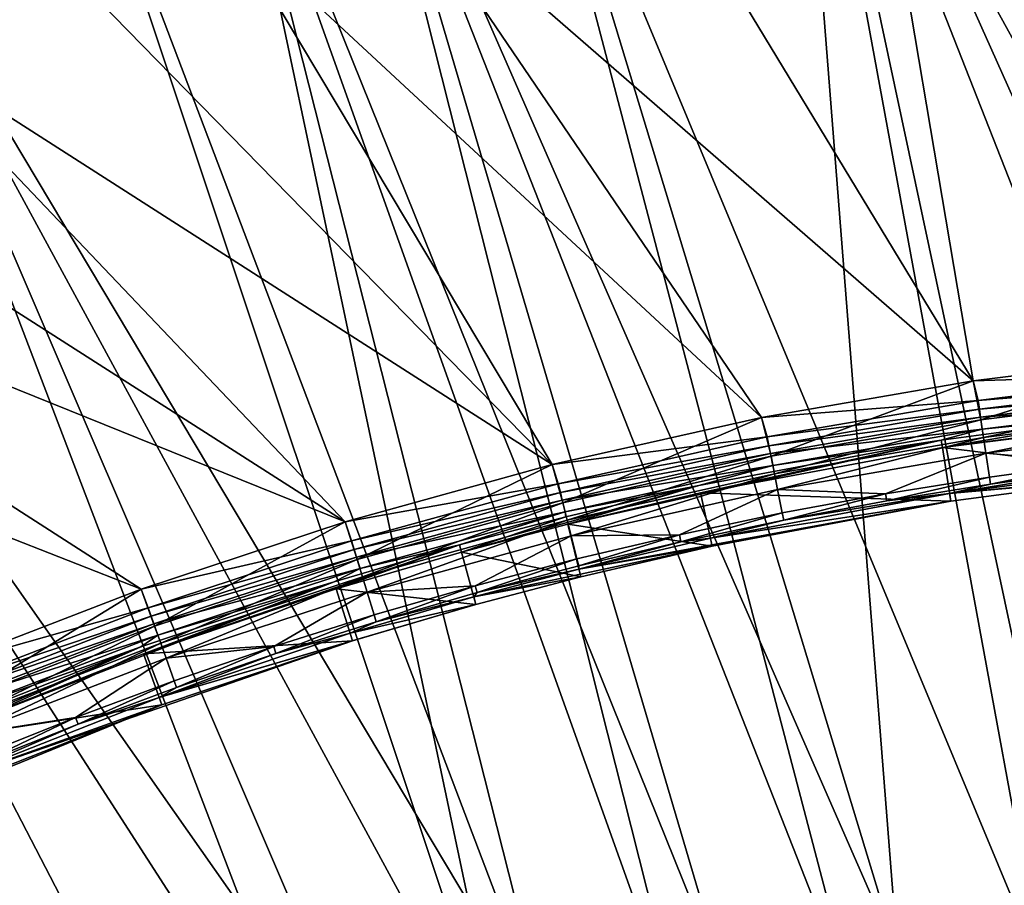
# Model space of a CAD drawing. Header units: metres. Extents: x -901 to 901, y -486 to 401.
# Tile 108 of 256: x -759 to -723, y 341 to 373. Entities that reach past the tile are written whole.
import ezdxf

# ---------------------------------------------------------------- set-up
doc = ezdxf.new("R2010")
doc.units = ezdxf.units.M

msp = doc.modelspace()

# ---------------------------------------------------------------- linework, layer by layer
at = {"layer": 'top'}
for points in [[(-727.468689, 382.095093, -620), (-721.199768, 382.908966, -620), (-715.855591, 360.984344, -620)], [(-721.199829, 382.908966, -618), (-727.468689, 382.095093, -618), (-715.855591, 360.984344, -618)], [(-723.735596, 360.012451, -620), (-736.215576, 380.588623, -620), (-727.468689, 382.095093, -620)], [(-727.468689, 382.095093, -618), (-736.215576, 380.588623, -618), (-723.735596, 360.012451, -618)], [(-723.735596, 360.012451, -620), (-727.468689, 382.095093, -620), (-715.855591, 360.984344, -620)], [(-715.855591, 360.984344, -618), (-727.468689, 382.095093, -618), (-723.735596, 360.012451, -618)], [(-745.127625, 378.598724, -620), (-736.215576, 380.588623, -620), (-723.735596, 360.012451, -620)], [(-723.735596, 360.012451, -618), (-736.215576, 380.588623, -618), (-745.127625, 378.598724, -618)], [(-751.276978, 376.950012, -620), (-745.127625, 378.598724, -620), (-731.558472, 358.65506, -620)], [(-745.127625, 378.598724, -618), (-751.276978, 376.950012, -618), (-731.558472, 358.65506, -618)], [(-731.558472, 358.65506, -620), (-745.127625, 378.598724, -620), (-723.735596, 360.012451, -620)], [(-723.735596, 360.012451, -618), (-745.127625, 378.598724, -618), (-731.558472, 358.65506, -618)], [(-739.305298, 356.915436, -620), (-757.136353, 375.162994, -620), (-751.276978, 376.950012, -620)], [(-751.276978, 376.950012, -618), (-757.136353, 375.162994, -618), (-739.305298, 356.915436, -618)], [(-739.305298, 356.915436, -620), (-751.276978, 376.950012, -620), (-731.558472, 358.65506, -620)], [(-731.558472, 358.65506, -618), (-751.276978, 376.950012, -618), (-739.305298, 356.915436, -618)], [(-764.063416, 372.769196, -618), (-757.136353, 375.162994, -618), (-762.799561, 374.238953, -617.90625)], [(-757.136353, 375.162994, -620), (-764.063416, 372.769196, -620), (-762.703735, 373.971069, -619.966919)], [(-764.063416, 372.769196, -620), (-757.136353, 375.162994, -620), (-739.305298, 356.915436, -620)], [(-739.305298, 356.915436, -618), (-757.136353, 375.162994, -618), (-764.063416, 372.769196, -618)], [(-746.957397, 354.797821, -620), (-770.889221, 370.100403, -620), (-764.063416, 372.769196, -620)], [(-764.063416, 372.769196, -618), (-770.889221, 370.100403, -618), (-746.957397, 354.797821, -618)], [(-746.957397, 354.797821, -620), (-764.063416, 372.769196, -620), (-739.305298, 356.915436, -620)], [(-739.305298, 356.915436, -618), (-764.063416, 372.769196, -618), (-746.957397, 354.797821, -618)], [(-777.598694, 367.162872, -620), (-770.889221, 370.100403, -620), (-746.957397, 354.797821, -620)], [(-746.957397, 354.797821, -618), (-770.889221, 370.100403, -618), (-777.598694, 367.162872, -618)], [(-784.185486, 363.959686, -620), (-777.598694, 367.162872, -620), (-754.496399, 352.307281, -620)], [(-777.598694, 367.162872, -618), (-784.185486, 363.959686, -618), (-754.496399, 352.307281, -618)], [(-754.496399, 352.307281, -620), (-777.598694, 367.162872, -620), (-746.957397, 354.797821, -620)], [(-746.957397, 354.797821, -618), (-777.598694, 367.162872, -618), (-754.496399, 352.307281, -618)], [(-761.904114, 349.449799, -620), (-784.185486, 363.959686, -620), (-754.496399, 352.307281, -620)], [(-754.496399, 352.307281, -618), (-784.185486, 363.959686, -618), (-761.904114, 349.449799, -618)], [(-723.735596, 360.012451, -620), (-715.855591, 360.984344, -620), (-715.721863, 360.257629, -620.135986)], [(-715.855591, 360.984344, -618), (-723.735596, 360.012451, -618), (-723.453491, 358.57016, -618.271973)], [(-715.651123, 359.536285, -618.271973), (-715.855591, 360.984344, -618), (-723.453491, 358.57016, -618.271973)], [(-731.558472, 358.65506, -620), (-723.735596, 360.012451, -620), (-723.55957, 359.28717, -620.135986)], [(-723.735596, 360.012451, -618), (-731.558472, 358.65506, -618), (-731.210938, 357.223938, -618.271973)], [(-723.453491, 358.57016, -618.271973), (-723.735596, 360.012451, -618), (-731.210938, 357.223938, -618.271973)], [(-723.55957, 359.28717, -620.135986), (-723.735596, 360.012451, -620), (-715.721863, 360.257629, -620.135986)], [(-723.55957, 359.28717, -620.135986), (-715.721863, 360.257629, -620.135986), (-715.689514, 359.927856, -620.301758)], [(-723.511047, 358.959381, -620.301758), (-723.55957, 359.28717, -620.135986), (-715.689514, 359.927856, -620.301758)], [(-723.511047, 358.959381, -620.301758), (-715.689514, 359.927856, -620.301758), (-715.660767, 359.634369, -620.525452)], [(-723.467957, 358.667664, -620.525452), (-723.511047, 358.959381, -620.301758), (-715.660767, 359.634369, -620.525452)], [(-723.467957, 358.667664, -620.525452), (-715.660767, 359.634369, -620.525452), (-715.617554, 359.19397, -621.115417)], [(-731.352112, 357.934814, -620.135986), (-731.558472, 358.65506, -620), (-723.55957, 359.28717, -620.135986)], [(-731.352112, 357.934814, -620.135986), (-723.55957, 359.28717, -620.135986), (-723.511047, 358.959381, -620.301758)], [(-717.164856, 358.846191, -621.825684), (-709.368103, 359.496033, -621.825684), (-724.876892, 357.541168, -625)], [(-724.876892, 357.541168, -625), (-709.368103, 359.496033, -621.825684), (-717.134949, 358.570068, -625)], [(-723.453491, 358.57016, -618.271973), (-723.356567, 357.914612, -618.603455), (-715.651123, 359.536285, -618.271973)], [(-723.356567, 357.914612, -618.603455), (-715.586426, 358.876709, -618.603455), (-715.651123, 359.536285, -618.271973)], [(-731.287598, 357.609833, -620.301758), (-731.352112, 357.934814, -620.135986), (-723.511047, 358.959381, -620.301758)], [(-731.287598, 357.609833, -620.301758), (-723.511047, 358.959381, -620.301758), (-723.467957, 358.667664, -620.525452)], [(-724.92041, 357.81543, -621.825684), (-717.164856, 358.846191, -621.825684), (-724.876892, 357.541168, -625)], [(-717.164856, 358.846191, -621.825684), (-724.92041, 357.81543, -621.825684), (-723.403198, 358.229919, -621.115417)], [(-723.403198, 358.229919, -621.115417), (-723.467957, 358.667664, -620.525452), (-715.617554, 359.19397, -621.115417)], [(-717.164856, 358.846191, -621.825684), (-723.403198, 358.229919, -621.115417), (-715.617554, 359.19397, -621.115417)], [(-723.356567, 357.914612, -618.603455), (-723.270264, 357.331177, -619.050903), (-715.586426, 358.876709, -618.603455)], [(-723.270264, 357.331177, -619.050903), (-715.528809, 358.289734, -619.050903), (-715.586426, 358.876709, -618.603455)], [(-739.305298, 356.915436, -620), (-731.558472, 358.65506, -620), (-731.352112, 357.934814, -620.135986)], [(-731.558472, 358.65506, -618), (-739.305298, 356.915436, -618), (-738.901367, 355.50119, -618.271973)], [(-731.210938, 357.223938, -618.271973), (-731.558472, 358.65506, -618), (-738.901367, 355.50119, -618.271973)], [(-731.230164, 357.320587, -620.525452), (-731.287598, 357.609833, -620.301758), (-723.467957, 358.667664, -620.525452)], [(-731.230164, 357.320587, -620.525452), (-723.467957, 358.667664, -620.525452), (-723.403198, 358.229919, -621.115417)], [(-731.210938, 357.223938, -618.271973), (-731.081909, 356.573914, -618.603455), (-723.453491, 358.57016, -618.271973)], [(-731.081909, 356.573914, -618.603455), (-723.356567, 357.914612, -618.603455), (-723.453491, 358.57016, -618.271973)], [(-724.876892, 357.541168, -625), (-717.134949, 358.570068, -625), (-716.918945, 356.574097, -625)], [(-731.143982, 356.886566, -621.115417), (-731.230164, 357.320587, -620.525452), (-723.403198, 358.229919, -621.115417)], [(-724.92041, 357.81543, -621.825684), (-731.143982, 356.886566, -621.115417), (-723.403198, 358.229919, -621.115417)], [(-719.295776, 356.979401, -620.230835), (-715.528809, 358.289734, -619.050903), (-723.270264, 357.331177, -619.050903)], [(-739.077271, 356.204285, -620.135986), (-739.305298, 356.915436, -620), (-731.352112, 357.934814, -620.135986)], [(-739.077271, 356.204285, -620.135986), (-731.352112, 357.934814, -620.135986), (-731.287598, 357.609833, -620.301758)], [(-733.876648, 356.138123, -621.825684), (-724.92041, 357.81543, -621.825684), (-738.726807, 354.720093, -625)], [(-738.726807, 354.720093, -625), (-724.92041, 357.81543, -621.825684), (-733.817688, 355.86673, -625)], [(-724.92041, 357.81543, -621.825684), (-733.876648, 356.138123, -621.825684), (-731.143982, 356.886566, -621.115417)], [(-724.92041, 357.81543, -621.825684), (-724.876892, 357.541168, -625), (-733.817688, 355.86673, -625)], [(-731.081909, 356.573914, -618.603455), (-730.967102, 355.995453, -619.050903), (-723.356567, 357.914612, -618.603455)], [(-730.967102, 355.995453, -619.050903), (-723.270264, 357.331177, -619.050903), (-723.356567, 357.914612, -618.603455)], [(-738.996887, 355.882874, -620.301758), (-739.077271, 356.204285, -620.135986), (-731.287598, 357.609833, -620.301758)], [(-738.996887, 355.882874, -620.301758), (-731.287598, 357.609833, -620.301758), (-731.230164, 357.320587, -620.525452)], [(-733.817688, 355.86673, -625), (-724.876892, 357.541168, -625), (-724.562439, 355.558289, -625)], [(-724.876892, 357.541168, -625), (-716.918945, 356.574097, -625), (-724.562439, 355.558289, -625)], [(-738.925293, 355.596802, -620.525452), (-738.996887, 355.882874, -620.301758), (-731.230164, 357.320587, -620.525452)], [(-738.925293, 355.596802, -620.525452), (-731.230164, 357.320587, -620.525452), (-731.143982, 356.886566, -621.115417)], [(-738.901367, 355.50119, -618.271973), (-738.74054, 354.858307, -618.603455), (-731.210938, 357.223938, -618.271973)], [(-738.74054, 354.858307, -618.603455), (-731.081909, 356.573914, -618.603455), (-731.210938, 357.223938, -618.271973)], [(-730.967102, 355.995453, -619.050903), (-726.97467, 355.838196, -620.230835), (-723.270264, 357.331177, -619.050903)], [(-726.97467, 355.838196, -620.230835), (-723.140747, 356.455688, -620.230835), (-723.270264, 357.331177, -619.050903)], [(-716.9505, 356.865356, -621.651367), (-724.608337, 355.847656, -621.651367), (-709.234863, 357.214539, -625)], [(-709.234863, 357.214539, -625), (-724.608337, 355.847656, -621.651367), (-716.918945, 356.574097, -625)], [(-723.270264, 357.331177, -619.050903), (-723.140747, 356.455688, -620.230835), (-719.295776, 356.979401, -620.230835)], [(-746.957397, 354.797821, -620), (-739.305298, 356.915436, -620), (-739.077271, 356.204285, -620.135986)], [(-739.305298, 356.915436, -618), (-746.957397, 354.797821, -618), (-746.502686, 353.405579, -618.271973)], [(-738.901367, 355.50119, -618.271973), (-739.305298, 356.915436, -618), (-746.502686, 353.405579, -618.271973)], [(-738.817932, 355.167511, -621.115417), (-738.925293, 355.596802, -620.525452), (-731.143982, 356.886566, -621.115417)], [(-733.876648, 356.138123, -621.825684), (-738.817932, 355.167511, -621.115417), (-731.143982, 356.886566, -621.115417)], [(-719.263489, 356.716766, -620.924011), (-724.608337, 355.847656, -621.651367), (-716.9505, 356.865356, -621.651367)], [(-723.102051, 356.193939, -620.924011), (-724.608337, 355.847656, -621.651367), (-719.263489, 356.716766, -620.924011)], [(-723.140747, 356.455688, -620.230835), (-723.102051, 356.193939, -620.924011), (-719.295776, 356.979401, -620.230835)], [(-719.295776, 356.979401, -620.230835), (-723.102051, 356.193939, -620.924011), (-719.263489, 356.716766, -620.924011)], [(-738.74054, 354.858307, -618.603455), (-738.597412, 354.286163, -619.050903), (-731.081909, 356.573914, -618.603455)], [(-738.597412, 354.286163, -619.050903), (-730.967102, 355.995453, -619.050903), (-731.081909, 356.573914, -618.603455)], [(-726.929565, 355.577484, -620.924011), (-723.140747, 356.455688, -620.230835), (-726.97467, 355.838196, -620.230835)], [(-723.102051, 356.193939, -620.924011), (-723.140747, 356.455688, -620.230835), (-726.929565, 355.577484, -620.924011)], [(-724.608337, 355.847656, -621.651367), (-724.562439, 355.558289, -625), (-716.918945, 356.574097, -625)], [(-746.712952, 354.099243, -620.135986), (-746.957397, 354.797821, -620), (-739.077271, 356.204285, -620.135986)], [(-746.712952, 354.099243, -620.135986), (-739.077271, 356.204285, -620.135986), (-738.996887, 355.882874, -620.301758)], [(-738.79425, 354.989502, -621.825684), (-733.876648, 356.138123, -621.825684), (-742.657227, 353.682922, -625)], [(-742.657227, 353.682922, -625), (-733.876648, 356.138123, -621.825684), (-738.726807, 354.720093, -625)], [(-733.876648, 356.138123, -621.825684), (-738.79425, 354.989502, -621.825684), (-738.817932, 355.167511, -621.115417)], [(-730.967102, 355.995453, -619.050903), (-738.597412, 354.286163, -619.050903), (-734.598328, 354.3237, -620.230835)], [(-734.598328, 354.3237, -620.230835), (-730.7948, 355.12738, -620.230835), (-730.967102, 355.995453, -619.050903)], [(-730.7948, 355.12738, -620.230835), (-726.97467, 355.838196, -620.230835), (-730.967102, 355.995453, -619.050903)], [(-724.608337, 355.847656, -621.651367), (-723.102051, 356.193939, -620.924011), (-726.929565, 355.577484, -620.924011)], [(-746.616821, 353.782135, -620.301758), (-746.712952, 354.099243, -620.135986), (-738.996887, 355.882874, -620.301758)], [(-746.616821, 353.782135, -620.301758), (-738.996887, 355.882874, -620.301758), (-738.925293, 355.596802, -620.525452)], [(-746.53125, 353.499908, -620.525452), (-746.616821, 353.782135, -620.301758), (-738.925293, 355.596802, -620.525452)], [(-746.53125, 353.499908, -620.525452), (-738.925293, 355.596802, -620.525452), (-738.817932, 355.167511, -621.115417)], [(-738.726807, 354.720093, -625), (-733.817688, 355.86673, -625), (-733.391418, 353.904877, -625)], [(-733.817688, 355.86673, -625), (-724.562439, 355.558289, -625), (-733.391418, 353.904877, -625)], [(-724.608337, 355.847656, -621.651367), (-733.453613, 354.191162, -621.651367), (-724.562439, 355.558289, -625)], [(-733.453613, 354.191162, -621.651367), (-724.608337, 355.847656, -621.651367), (-730.743225, 354.867859, -620.924011)], [(-730.743225, 354.867859, -620.924011), (-726.97467, 355.838196, -620.230835), (-730.7948, 355.12738, -620.230835)], [(-724.608337, 355.847656, -621.651367), (-726.929565, 355.577484, -620.924011), (-730.743225, 354.867859, -620.924011)], [(-730.743225, 354.867859, -620.924011), (-726.929565, 355.577484, -620.924011), (-726.97467, 355.838196, -620.230835)], [(-746.502686, 353.405579, -618.271973), (-746.310425, 352.771362, -618.603455), (-738.901367, 355.50119, -618.271973)], [(-746.310425, 352.771362, -618.603455), (-738.74054, 354.858307, -618.603455), (-738.901367, 355.50119, -618.271973)], [(-733.453613, 354.191162, -621.651367), (-738.310303, 353.056793, -621.651367), (-724.562439, 355.558289, -625)], [(-724.562439, 355.558289, -625), (-738.310303, 353.056793, -621.651367), (-733.391418, 353.904877, -625)], [(-746.402893, 353.076416, -621.115417), (-746.53125, 353.499908, -620.525452), (-738.817932, 355.167511, -621.115417)], [(-738.817932, 355.167511, -621.115417), (-742.731445, 353.950531, -621.825684), (-746.402893, 353.076416, -621.115417)], [(-746.310425, 352.771362, -618.603455), (-746.139282, 352.20694, -619.050903), (-738.74054, 354.858307, -618.603455)], [(-746.139282, 352.20694, -619.050903), (-738.597412, 354.286163, -619.050903), (-738.74054, 354.858307, -618.603455)], [(-738.79425, 354.989502, -621.825684), (-742.731445, 353.950531, -621.825684), (-738.817932, 355.167511, -621.115417)], [(-742.731445, 353.950531, -621.825684), (-738.79425, 354.989502, -621.825684), (-742.657227, 353.682922, -625)], [(-734.540466, 354.065521, -620.924011), (-730.7948, 355.12738, -620.230835), (-734.598328, 354.3237, -620.230835)], [(-734.540466, 354.065521, -620.924011), (-730.743225, 354.867859, -620.924011), (-730.7948, 355.12738, -620.230835)], [(-733.453613, 354.191162, -621.651367), (-730.743225, 354.867859, -620.924011), (-734.540466, 354.065521, -620.924011)], [(-754.496399, 352.307281, -620), (-746.957397, 354.797821, -620), (-746.712952, 354.099243, -620.135986)], [(-746.957397, 354.797821, -618), (-754.496399, 352.307281, -618), (-753.992676, 350.940765, -618.271973)], [(-746.502686, 353.405579, -618.271973), (-746.957397, 354.797821, -618), (-753.992676, 350.940765, -618.271973)], [(-742.657227, 353.682922, -625), (-738.726807, 354.720093, -625), (-738.239136, 352.772614, -625)], [(-738.726807, 354.720093, -625), (-733.391418, 353.904877, -625), (-738.239136, 352.772614, -625)], [(-738.597412, 354.286163, -619.050903), (-746.139282, 352.20694, -619.050903), (-742.144958, 352.439545, -620.230835)], [(-738.382629, 353.427612, -620.230835), (-738.597412, 354.286163, -619.050903), (-742.144958, 352.439545, -620.230835)], [(-738.597412, 354.286163, -619.050903), (-738.382629, 353.427612, -620.230835), (-734.598328, 354.3237, -620.230835)], [(-734.598328, 354.3237, -620.230835), (-738.382629, 353.427612, -620.230835), (-738.31842, 353.170929, -620.924011)], [(-738.31842, 353.170929, -620.924011), (-734.540466, 354.065521, -620.924011), (-734.598328, 354.3237, -620.230835)], [(-738.310303, 353.056793, -621.651367), (-733.453613, 354.191162, -621.651367), (-734.540466, 354.065521, -620.924011)], [(-754.236816, 351.62326, -620.135986), (-754.496399, 352.307281, -620), (-746.712952, 354.099243, -620.135986)], [(-747.362183, 352.589539, -621.825684), (-742.731445, 353.950531, -621.825684), (-754.408081, 349.926117, -625)], [(-754.408081, 349.926117, -625), (-742.731445, 353.950531, -621.825684), (-747.279907, 352.32428, -625)], [(-754.236816, 351.62326, -620.135986), (-746.712952, 354.099243, -620.135986), (-746.616821, 353.782135, -620.301758)], [(-754.125183, 351.311249, -620.301758), (-754.236816, 351.62326, -620.135986), (-746.616821, 353.782135, -620.301758)], [(-754.125183, 351.311249, -620.301758), (-746.616821, 353.782135, -620.301758), (-746.53125, 353.499908, -620.525452)], [(-742.731445, 353.950531, -621.825684), (-747.362183, 352.589539, -621.825684), (-746.402893, 353.076416, -621.115417)], [(-742.731445, 353.950531, -621.825684), (-742.657227, 353.682922, -625), (-747.279907, 352.32428, -625)], [(-738.310303, 353.056793, -621.651367), (-742.198669, 352.03067, -621.651367), (-733.391418, 353.904877, -625)], [(-733.391418, 353.904877, -625), (-742.198669, 352.03067, -621.651367), (-738.239136, 352.772614, -625)], [(-738.310303, 353.056793, -621.651367), (-734.540466, 354.065521, -620.924011), (-738.31842, 353.170929, -620.924011)], [(-754.025879, 351.0336, -620.525452), (-754.125183, 351.311249, -620.301758), (-746.53125, 353.499908, -620.525452)], [(-754.025879, 351.0336, -620.525452), (-746.53125, 353.499908, -620.525452), (-746.402893, 353.076416, -621.115417)], [(-753.992676, 350.940765, -618.271973), (-753.76947, 350.316742, -618.603455), (-746.502686, 353.405579, -618.271973)], [(-753.76947, 350.316742, -618.603455), (-746.310425, 352.771362, -618.603455), (-746.502686, 353.405579, -618.271973)], [(-747.279907, 352.32428, -625), (-742.657227, 353.682922, -625), (-742.120361, 351.748383, -625)], [(-742.657227, 353.682922, -625), (-738.239136, 352.772614, -625), (-742.120361, 351.748383, -625)], [(-738.382629, 353.427612, -620.230835), (-742.144958, 352.439545, -620.230835), (-742.074463, 352.184509, -620.924011)], [(-738.382629, 353.427612, -620.230835), (-742.074463, 352.184509, -620.924011), (-738.31842, 353.170929, -620.924011)], [(-753.876831, 350.616913, -621.115417), (-754.025879, 351.0336, -620.525452), (-746.402893, 353.076416, -621.115417)], [(-746.402893, 353.076416, -621.115417), (-747.362183, 352.589539, -621.825684), (-753.876831, 350.616913, -621.115417)], [(-742.198669, 352.03067, -621.651367), (-738.310303, 353.056793, -621.651367), (-742.074463, 352.184509, -620.924011)], [(-742.074463, 352.184509, -620.924011), (-738.310303, 353.056793, -621.651367), (-738.31842, 353.170929, -620.924011)], [(-753.76947, 350.316742, -618.603455), (-753.570801, 349.761414, -619.050903), (-746.310425, 352.771362, -618.603455)], [(-753.570801, 349.761414, -619.050903), (-746.139282, 352.20694, -619.050903), (-746.310425, 352.771362, -618.603455)], [(-742.198669, 352.03067, -621.651367), (-742.120361, 351.748383, -625), (-738.239136, 352.772614, -625)], [(-754.502686, 350.187225, -621.825684), (-747.362183, 352.589539, -621.825684), (-762.663696, 346.667419, -625)], [(-762.663696, 346.667419, -625), (-747.362183, 352.589539, -621.825684), (-754.408081, 349.926117, -625)], [(-761.904114, 349.449799, -620), (-754.496399, 352.307281, -620), (-754.236816, 351.62326, -620.135986)], [(-754.496399, 352.307281, -618), (-761.904114, 349.449799, -618), (-761.349365, 348.110382, -618.271973)], [(-753.992676, 350.940765, -618.271973), (-754.496399, 352.307281, -618), (-761.349365, 348.110382, -618.271973)], [(-747.362183, 352.589539, -621.825684), (-754.502686, 350.187225, -621.825684), (-753.876831, 350.616913, -621.115417)], [(-754.408081, 349.926117, -625), (-747.279907, 352.32428, -625), (-746.685242, 350.406738, -625)], [(-747.279907, 352.32428, -625), (-742.120361, 351.748383, -625), (-746.685242, 350.406738, -625)], [(-746.139282, 352.20694, -619.050903), (-745.882568, 351.359955, -620.230835), (-742.144958, 352.439545, -620.230835)], [(-745.882568, 351.359955, -620.230835), (-745.805786, 351.10675, -620.924011), (-742.144958, 352.439545, -620.230835)], [(-742.144958, 352.439545, -620.230835), (-745.805786, 351.10675, -620.924011), (-742.074463, 352.184509, -620.924011)], [(-753.570801, 349.761414, -619.050903), (-749.592712, 350.189301, -620.230835), (-746.139282, 352.20694, -619.050903)], [(-749.592712, 350.189301, -620.230835), (-745.882568, 351.359955, -620.230835), (-746.139282, 352.20694, -619.050903)], [(-742.198669, 352.03067, -621.651367), (-746.772034, 350.686554, -621.651367), (-742.120361, 351.748383, -625)], [(-746.772034, 350.686554, -621.651367), (-742.198669, 352.03067, -621.651367), (-745.805786, 351.10675, -620.924011)], [(-745.805786, 351.10675, -620.924011), (-742.198669, 352.03067, -621.651367), (-742.074463, 352.184509, -620.924011)], [(-761.626709, 348.78009, -620.135986), (-761.904114, 349.449799, -620), (-754.236816, 351.62326, -620.135986)], [(-761.626709, 348.78009, -620.135986), (-754.236816, 351.62326, -620.135986), (-754.125183, 351.311249, -620.301758)], [(-746.772034, 350.686554, -621.651367), (-753.823975, 348.313995, -621.651367), (-742.120361, 351.748383, -625)], [(-742.120361, 351.748383, -625), (-753.823975, 348.313995, -621.651367), (-746.685242, 350.406738, -625)], [(-761.499939, 348.473938, -620.301758), (-761.626709, 348.78009, -620.135986), (-754.125183, 351.311249, -620.301758)], [(-761.499939, 348.473938, -620.301758), (-754.125183, 351.311249, -620.301758), (-754.025879, 351.0336, -620.525452)], [(-745.882568, 351.359955, -620.230835), (-749.592712, 350.189301, -620.230835), (-749.509766, 349.938049, -620.924011)], [(-745.805786, 351.10675, -620.924011), (-745.882568, 351.359955, -620.230835), (-749.509766, 349.938049, -620.924011)], [(-761.387085, 348.201477, -620.525452), (-761.499939, 348.473938, -620.301758), (-754.025879, 351.0336, -620.525452)], [(-761.387085, 348.201477, -620.525452), (-754.025879, 351.0336, -620.525452), (-753.876831, 350.616913, -621.115417)], [(-761.349365, 348.110382, -618.271973), (-761.095703, 347.498077, -618.603455), (-753.992676, 350.940765, -618.271973)], [(-761.095703, 347.498077, -618.603455), (-753.76947, 350.316742, -618.603455), (-753.992676, 350.940765, -618.271973)], [(-749.509766, 349.938049, -620.924011), (-746.772034, 350.686554, -621.651367), (-745.805786, 351.10675, -620.924011)], [(-761.217712, 347.792603, -621.115417), (-761.387085, 348.201477, -620.525452), (-753.876831, 350.616913, -621.115417)], [(-753.876831, 350.616913, -621.115417), (-754.502686, 350.187225, -621.825684), (-761.217712, 347.792603, -621.115417)], [(-749.509766, 349.938049, -620.924011), (-753.823975, 348.313995, -621.651367), (-746.772034, 350.686554, -621.651367)], [(-762.772827, 346.922821, -621.825684), (-754.502686, 350.187225, -621.825684), (-770.725281, 342.954559, -625)], [(-770.725281, 342.954559, -625), (-754.502686, 350.187225, -621.825684), (-762.663696, 346.667419, -625)], [(-754.502686, 350.187225, -621.825684), (-762.772827, 346.922821, -621.825684), (-761.217712, 347.792603, -621.115417)], [(-753.823975, 348.313995, -621.651367), (-761.990112, 345.090607, -621.651367), (-746.685242, 350.406738, -625)], [(-746.685242, 350.406738, -625), (-761.990112, 345.090607, -621.651367), (-753.724182, 348.038544, -625)], [(-761.095703, 347.498077, -618.603455), (-760.869995, 346.953125, -619.050903), (-753.76947, 350.316742, -618.603455)], [(-760.869995, 346.953125, -619.050903), (-753.570801, 349.761414, -619.050903), (-753.76947, 350.316742, -618.603455)], [(-754.408081, 349.926117, -625), (-746.685242, 350.406738, -625), (-753.724182, 348.038544, -625)], [(-753.570801, 349.761414, -619.050903), (-753.272705, 348.928009, -620.230835), (-749.592712, 350.189301, -620.230835)], [(-753.272705, 348.928009, -620.230835), (-753.183594, 348.678864, -620.924011), (-749.592712, 350.189301, -620.230835)], [(-749.592712, 350.189301, -620.230835), (-753.183594, 348.678864, -620.924011), (-749.509766, 349.938049, -620.924011)], [(-762.663696, 346.667419, -625), (-754.408081, 349.926117, -625), (-753.724182, 348.038544, -625)], [(-760.869995, 346.953125, -619.050903), (-756.9198, 347.576569, -620.230835), (-753.570801, 349.761414, -619.050903)], [(-756.9198, 347.576569, -620.230835), (-753.272705, 348.928009, -620.230835), (-753.570801, 349.761414, -619.050903)], [(-753.183594, 348.678864, -620.924011), (-753.823975, 348.313995, -621.651367), (-749.509766, 349.938049, -620.924011)], [(-756.9198, 347.576569, -620.230835), (-756.824585, 347.329681, -620.924011), (-753.272705, 348.928009, -620.230835)], [(-756.824585, 347.329681, -620.924011), (-753.183594, 348.678864, -620.924011), (-753.272705, 348.928009, -620.230835)], [(-753.183594, 348.678864, -620.924011), (-756.824585, 347.329681, -620.924011), (-753.823975, 348.313995, -621.651367)], [(-753.823975, 348.313995, -621.651367), (-756.824585, 347.329681, -620.924011), (-761.990112, 345.090607, -621.651367)], [(-761.990112, 345.090607, -621.651367), (-769.964294, 341.417999, -621.651367), (-753.724182, 348.038544, -625)], [(-753.724182, 348.038544, -625), (-769.964294, 341.417999, -621.651367), (-761.875, 344.821198, -625)], [(-762.663696, 346.667419, -625), (-753.724182, 348.038544, -625), (-761.875, 344.821198, -625)], [(-760.53125, 346.135376, -620.230835), (-756.9198, 347.576569, -620.230835), (-760.869995, 346.953125, -619.050903)], [(-760.53125, 346.135376, -620.230835), (-760.429993, 345.8909, -620.924011), (-756.9198, 347.576569, -620.230835)], [(-760.429993, 345.8909, -620.924011), (-756.824585, 347.329681, -620.924011), (-756.9198, 347.576569, -620.230835)], [(-756.824585, 347.329681, -620.924011), (-760.429993, 345.8909, -620.924011), (-761.990112, 345.090607, -621.651367)]]:
    msp.add_3dface(points, dxfattribs=at)
at = {"layer": 'top0'}
for points in [[(-721.192139, 390.008942, -3.399924), (-709.072815, 341.018127, -32.177853), (-730.448669, 388.778107, -3.399924)], [(-726.520142, 338.75, -32.241295), (-741.109741, 386.78064, -3.399924), (-730.448669, 388.778107, -3.399924)], [(-709.072815, 341.018127, -32.177853), (-720.004272, 339.859406, -32.218529), (-730.448669, 388.778107, -3.399924)], [(-730.448669, 388.778107, -3.399924), (-720.004272, 339.859406, -32.218529), (-726.520142, 338.75, -32.241295)], [(-721.030396, 388.514221, -0.803848), (-730.213135, 387.293213, -0.803848), (-711.344421, 339.343567, -29.58893)], [(-730.213135, 387.293213, -0.803848), (-740.790527, 385.311462, -0.803848), (-721.169983, 338.166351, -29.625387)], [(-711.344421, 339.343567, -29.58893), (-730.213135, 387.293213, -0.803848), (-721.169983, 338.166351, -29.625387)], [(-746.963318, 385.413208, -3.399924), (-741.109741, 386.78064, -3.399924), (-726.520142, 338.75, -32.241295)], [(-751.649963, 384.176422, -3.399924), (-746.963318, 385.413208, -3.399924), (-732.787781, 337.380829, -32.262211)], [(-732.787781, 337.380829, -32.262211), (-746.963318, 385.413208, -3.399924), (-726.520142, 338.75, -32.241295)], [(-740.790527, 385.311462, -0.803848), (-746.598083, 383.954773, -0.803848), (-728.090454, 336.903168, -29.649544)], [(-721.169983, 338.166351, -29.625387), (-740.790527, 385.311462, -0.803848), (-728.090454, 336.903168, -29.649544)], [(-757.162415, 382.556427, -3.399924), (-751.649963, 384.176422, -3.399924), (-739.336792, 335.628693, -32.283081)], [(-739.336792, 335.628693, -32.283081), (-751.649963, 384.176422, -3.399924), (-732.787781, 337.380829, -32.262211)], [(-746.598083, 383.954773, -0.803848), (-751.247925, 382.727722, -0.803848), (-734.340027, 335.447693, -29.670338)], [(-728.090454, 336.903168, -29.649544), (-746.598083, 383.954773, -0.803848), (-734.340027, 335.447693, -29.670338)], [(-765.662842, 379.697144, -3.399924), (-757.162415, 382.556427, -3.399924), (-739.336792, 335.628693, -32.283081)], [(-751.247925, 382.727722, -0.803848), (-756.717102, 381.120422, -0.803848), (-740.871399, 333.601196, -29.691088)], [(-734.340027, 335.447693, -29.670338), (-751.247925, 382.727722, -0.803848), (-740.871399, 333.601196, -29.691088)], [(-740.871399, 333.601196, -29.691088), (-756.717102, 381.120422, -0.803848), (-765.150696, 378.2836, -0.803848)], [(-745.870056, 333.544342, -32.302948), (-775.530518, 375.802704, -3.399924), (-765.662842, 379.697144, -3.399924)], [(-739.336792, 335.628693, -32.283081), (-745.870056, 333.544342, -32.302948), (-765.662842, 379.697144, -3.399924)], [(-765.150696, 378.2836, -0.803848), (-774.93988, 374.420105, -0.803848), (-747.251404, 331.466248, -29.710432)], [(-740.871399, 333.601196, -29.691088), (-765.150696, 378.2836, -0.803848), (-747.251404, 331.466248, -29.710432)], [(-745.870056, 333.544342, -32.302948), (-752.376465, 331.120605, -32.321827), (-775.530518, 375.802704, -3.399924)], [(-752.376465, 331.120605, -32.321827), (-758.992676, 328.279388, -32.340122), (-775.530518, 375.802704, -3.399924)], [(-774.93988, 374.420105, -0.803848), (-784.498657, 370.017365, -0.803848), (-753.643616, 328.983795, -29.728928)], [(-747.251404, 331.466248, -29.710432), (-774.93988, 374.420105, -0.803848), (-753.643616, 328.983795, -29.728928)], [(-753.643616, 328.983795, -29.728928), (-784.498657, 370.017365, -0.803848), (-760.099487, 326.106232, -29.746735)]]:
    msp.add_3dface(points, dxfattribs=at)

doc.saveas('drawing.dxf')
